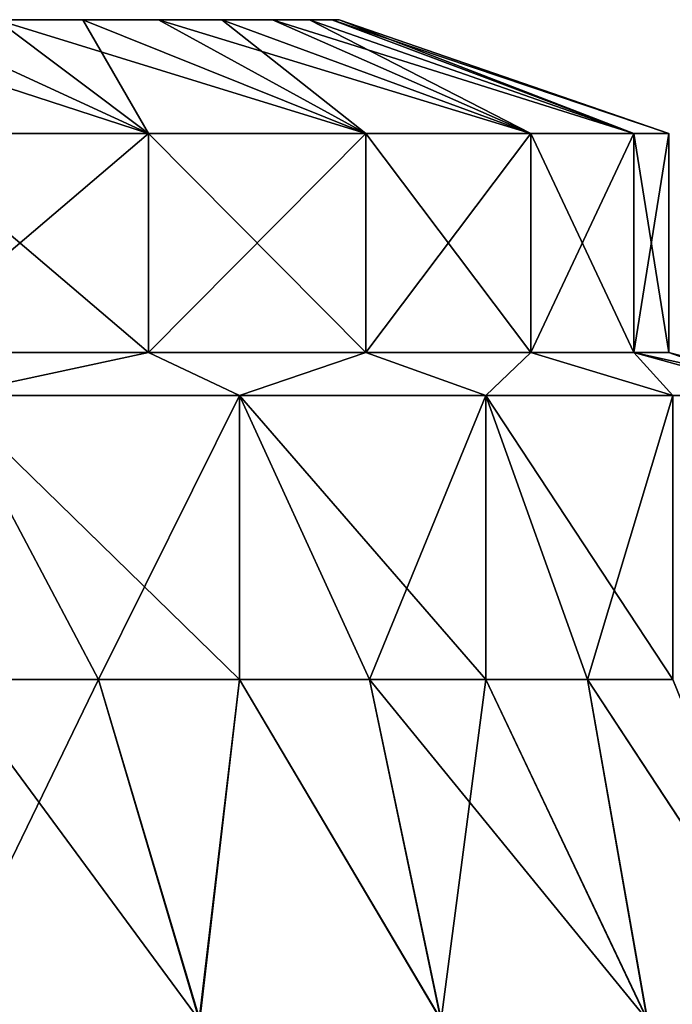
# Model space of a CAD drawing. Header units: millimetres. Extents: x -234 to 234, y -9 to 180.
# Tile 36 of 117: x -195.11 to -189.37, y 50.99 to 59.65. Entities that reach past the tile are written whole.
import ezdxf

# ---------------------------------------------------------------- set-up
doc = ezdxf.new("R2010")
doc.units = ezdxf.units.MM
doc.header["$LTSCALE"] = 106.095679
for name, color, linetype in [('65', 7, 'CONTINUOUS'), ('66', 7, 'CONTINUOUS'), ('67', 7, 'CONTINUOUS'), ('68', 7, 'CONTINUOUS'), ('69', 7, 'CONTINUOUS'), ('71', 7, 'CONTINUOUS'), ('72', 7, 'CONTINUOUS'), ('73', 7, 'CONTINUOUS'), ('74', 7, 'CONTINUOUS'), ('75', 7, 'CONTINUOUS'), ('76', 7, 'CONTINUOUS')]:
    doc.layers.add(name, color=color, linetype=linetype)

msp = doc.modelspace()

# ---------------------------------------------------------------- linework, layer by layer
at = {"layer": '65', "color": 7, "linetype": 'CONTINUOUS', "true_color": 0xa2afbf}
for points in [[(-196.2412, 58.65, -9.9112), (-193.9785, 58.65, -8.7236), (-196.2412, 56.7254, -9.9112), (-196.2412, 58.65, -9.9112)], [(-196.2412, 56.7254, -9.9112), (-193.9785, 58.65, -8.7236), (-193.9785, 56.7254, -8.7236), (-196.2412, 56.7254, -9.9112)], [(-193.9785, 58.65, -8.7236), (-192.0658, 58.65, -7.0291), (-193.9785, 56.7254, -8.7236), (-193.9785, 58.65, -8.7236)], [(-193.9785, 56.7254, -8.7236), (-192.0658, 58.65, -7.0291), (-192.0658, 56.7254, -7.0291), (-193.9785, 56.7254, -8.7236)], [(-192.0658, 58.65, -7.0291), (-190.6142, 58.65, -4.9261), (-192.0658, 56.7254, -7.0291), (-192.0658, 58.65, -7.0291)], [(-192.0658, 56.7254, -7.0291), (-190.6142, 58.65, -4.9261), (-190.6142, 56.7254, -4.9261), (-192.0658, 56.7254, -7.0291)], [(-190.6142, 58.65, -4.9261), (-189.708, 58.65, -2.5367), (-190.6142, 56.7254, -4.9261), (-190.6142, 58.65, -4.9261)], [(-190.6142, 56.7254, -4.9261), (-189.708, 58.65, -2.5367), (-189.708, 56.7254, -2.5367), (-190.6142, 56.7254, -4.9261)], [(-189.4, 58.65), (-189.4, 56.7254), (-189.708, 56.7254, -2.5367), (-189.4, 58.65)], [(-189.708, 58.65, -2.5367), (-189.4, 58.65), (-189.708, 56.7254, -2.5367), (-189.708, 58.65, -2.5367)]]:
    msp.add_3dface(points, dxfattribs=at)
at = {"layer": '66', "color": 7, "linetype": 'CONTINUOUS', "true_color": 0xa2afbf}
for points in [[(-193.9785, 58.65, -8.7236), (-196.2412, 58.65, -9.9112), (-196.1499, 59.65, -6.6683), (-193.9785, 58.65, -8.7236)], [(-195.3124, 59.65, -6.1087), (-193.9785, 58.65, -8.7236), (-196.1499, 59.65, -6.6683), (-195.3124, 59.65, -6.1087)], [(-194.5553, 59.65, -5.4447), (-193.9785, 58.65, -8.7236), (-195.3124, 59.65, -6.1087), (-194.5553, 59.65, -5.4447)], [(-192.0658, 58.65, -7.0291), (-193.9785, 58.65, -8.7236), (-194.5553, 59.65, -5.4447), (-192.0658, 58.65, -7.0291)], [(-193.8913, 59.65, -4.6876), (-192.0658, 58.65, -7.0291), (-194.5553, 59.65, -5.4447), (-193.8913, 59.65, -4.6876)], [(-193.3317, 59.65, -3.8501), (-192.0658, 58.65, -7.0291), (-193.8913, 59.65, -4.6876), (-193.3317, 59.65, -3.8501)], [(-190.6142, 58.65, -4.9261), (-192.0658, 58.65, -7.0291), (-193.3317, 59.65, -3.8501), (-190.6142, 58.65, -4.9261)], [(-192.8862, 59.65, -2.9467), (-190.6142, 58.65, -4.9261), (-193.3317, 59.65, -3.8501), (-192.8862, 59.65, -2.9467)], [(-192.5624, 59.65, -1.9928), (-190.6142, 58.65, -4.9261), (-192.8862, 59.65, -2.9467), (-192.5624, 59.65, -1.9928)], [(-189.708, 58.65, -2.5367), (-190.6142, 58.65, -4.9261), (-192.5624, 59.65, -1.9928), (-189.708, 58.65, -2.5367)], [(-192.3659, 59.65, -1.0049), (-189.708, 58.65, -2.5367), (-192.5624, 59.65, -1.9928), (-192.3659, 59.65, -1.0049)], [(-192.3, 59.65), (-189.708, 58.65, -2.5367), (-192.3659, 59.65, -1.0049), (-192.3, 59.65)], [(-189.4, 58.65), (-189.708, 58.65, -2.5367), (-192.3, 59.65), (-189.4, 58.65)]]:
    msp.add_3dface(points, dxfattribs=at)
at = {"layer": '67', "color": 7, "linetype": 'CONTINUOUS', "true_color": 0xa2afbf}
for points in [[(-193.9785, 58.65, 8.7236), (-196.2412, 58.65, 9.9112), (-193.9785, 56.7254, 8.7236), (-193.9785, 58.65, 8.7236)], [(-193.9785, 56.7254, 8.7236), (-196.2412, 58.65, 9.9112), (-196.2412, 56.7254, 9.9112), (-193.9785, 56.7254, 8.7236)], [(-192.0658, 58.65, 7.0291), (-193.9785, 58.65, 8.7236), (-192.0658, 56.7254, 7.0291), (-192.0658, 58.65, 7.0291)], [(-192.0658, 56.7254, 7.0291), (-193.9785, 58.65, 8.7236), (-193.9785, 56.7254, 8.7236), (-192.0658, 56.7254, 7.0291)], [(-190.6142, 58.65, 4.9261), (-192.0658, 58.65, 7.0291), (-190.6142, 56.7254, 4.9261), (-190.6142, 58.65, 4.9261)], [(-190.6142, 56.7254, 4.9261), (-192.0658, 58.65, 7.0291), (-192.0658, 56.7254, 7.0291), (-190.6142, 56.7254, 4.9261)], [(-189.708, 58.65, 2.5367), (-190.6142, 58.65, 4.9261), (-189.708, 56.7254, 2.5367), (-189.708, 58.65, 2.5367)], [(-189.708, 56.7254, 2.5367), (-190.6142, 58.65, 4.9261), (-190.6142, 56.7254, 4.9261), (-189.708, 56.7254, 2.5367)], [(-189.4, 56.7254), (-189.4, 58.65), (-189.708, 58.65, 2.5367), (-189.4, 56.7254)], [(-189.4, 56.7254), (-189.708, 58.65, 2.5367), (-189.708, 56.7254, 2.5367), (-189.4, 56.7254)]]:
    msp.add_3dface(points, dxfattribs=at)
at = {"layer": '68', "color": 7, "linetype": 'CONTINUOUS', "true_color": 0xa2afbf}
for points in [[(-196.2412, 58.65, 9.9112), (-193.9785, 58.65, 8.7236), (-197.0533, 59.65, 7.1138), (-196.2412, 58.65, 9.9112)], [(-197.0533, 59.65, 7.1138), (-193.9785, 58.65, 8.7236), (-196.1499, 59.65, 6.6683), (-197.0533, 59.65, 7.1138)], [(-196.1499, 59.65, 6.6683), (-193.9785, 58.65, 8.7236), (-195.3124, 59.65, 6.1087), (-196.1499, 59.65, 6.6683)], [(-193.9785, 58.65, 8.7236), (-192.0658, 58.65, 7.0291), (-195.3124, 59.65, 6.1087), (-193.9785, 58.65, 8.7236)], [(-195.3124, 59.65, 6.1087), (-192.0658, 58.65, 7.0291), (-194.5553, 59.65, 5.4447), (-195.3124, 59.65, 6.1087)], [(-194.5553, 59.65, 5.4447), (-192.0658, 58.65, 7.0291), (-193.8913, 59.65, 4.6876), (-194.5553, 59.65, 5.4447)], [(-192.0658, 58.65, 7.0291), (-190.6142, 58.65, 4.9261), (-193.8913, 59.65, 4.6876), (-192.0658, 58.65, 7.0291)], [(-193.8913, 59.65, 4.6876), (-190.6142, 58.65, 4.9261), (-193.3317, 59.65, 3.8501), (-193.8913, 59.65, 4.6876)], [(-193.3317, 59.65, 3.8501), (-190.6142, 58.65, 4.9261), (-192.8862, 59.65, 2.9467), (-193.3317, 59.65, 3.8501)], [(-190.6142, 58.65, 4.9261), (-189.708, 58.65, 2.5367), (-192.8862, 59.65, 2.9467), (-190.6142, 58.65, 4.9261)], [(-192.8862, 59.65, 2.9467), (-189.708, 58.65, 2.5367), (-192.5624, 59.65, 1.9928), (-192.8862, 59.65, 2.9467)], [(-192.5624, 59.65, 1.9928), (-189.708, 58.65, 2.5367), (-192.3659, 59.65, 1.0049), (-192.5624, 59.65, 1.9928)], [(-189.4, 58.65), (-192.3, 59.65), (-192.3659, 59.65, 1.0049), (-189.4, 58.65)], [(-189.708, 58.65, 2.5367), (-189.4, 58.65), (-192.3659, 59.65, 1.0049), (-189.708, 58.65, 2.5367)]]:
    msp.add_3dface(points, dxfattribs=at)
at = {"layer": '69', "color": 7, "linetype": 'CONTINUOUS', "true_color": 0xa2afbf}
for points in [[(-192.3, 59.65), (-192.3659, 59.65, -1.0049), (-207.7, 59.65), (-192.3, 59.65)], [(-192.3, 59.65), (-207.7, 59.65), (-207.6341, 59.65, 1.0049), (-192.3, 59.65)], [(-192.3659, 59.65, -1.0049), (-207.6341, 59.65, -1.0049), (-207.7, 59.65), (-192.3659, 59.65, -1.0049)], [(-192.3, 59.65), (-207.6341, 59.65, 1.0049), (-192.3659, 59.65, 1.0049), (-192.3, 59.65)], [(-192.3659, 59.65, -1.0049), (-192.5624, 59.65, -1.9928), (-207.6341, 59.65, -1.0049), (-192.3659, 59.65, -1.0049)], [(-192.5624, 59.65, -1.9928), (-207.4376, 59.65, -1.9928), (-207.6341, 59.65, -1.0049), (-192.5624, 59.65, -1.9928)], [(-207.6341, 59.65, 1.0049), (-207.4376, 59.65, 1.9928), (-192.3659, 59.65, 1.0049), (-207.6341, 59.65, 1.0049)], [(-192.5624, 59.65, -1.9928), (-192.8862, 59.65, -2.9467), (-207.4376, 59.65, -1.9928), (-192.5624, 59.65, -1.9928)], [(-192.8862, 59.65, -2.9467), (-207.1138, 59.65, -2.9467), (-207.4376, 59.65, -1.9928), (-192.8862, 59.65, -2.9467)], [(-207.4376, 59.65, 1.9928), (-207.1138, 59.65, 2.9467), (-192.5624, 59.65, 1.9928), (-207.4376, 59.65, 1.9928)], [(-207.4376, 59.65, 1.9928), (-192.5624, 59.65, 1.9928), (-192.3659, 59.65, 1.0049), (-207.4376, 59.65, 1.9928)], [(-192.8862, 59.65, -2.9467), (-193.3317, 59.65, -3.8501), (-207.1138, 59.65, -2.9467), (-192.8862, 59.65, -2.9467)], [(-193.3317, 59.65, -3.8501), (-206.6683, 59.65, -3.8501), (-207.1138, 59.65, -2.9467), (-193.3317, 59.65, -3.8501)], [(-207.1138, 59.65, 2.9467), (-206.6683, 59.65, 3.8501), (-192.8862, 59.65, 2.9467), (-207.1138, 59.65, 2.9467)], [(-207.1138, 59.65, 2.9467), (-192.8862, 59.65, 2.9467), (-192.5624, 59.65, 1.9928), (-207.1138, 59.65, 2.9467)], [(-193.3317, 59.65, -3.8501), (-193.8913, 59.65, -4.6876), (-206.6683, 59.65, -3.8501), (-193.3317, 59.65, -3.8501)], [(-193.8913, 59.65, -4.6876), (-206.1087, 59.65, -4.6876), (-206.6683, 59.65, -3.8501), (-193.8913, 59.65, -4.6876)], [(-206.6683, 59.65, 3.8501), (-206.1087, 59.65, 4.6876), (-193.3317, 59.65, 3.8501), (-206.6683, 59.65, 3.8501)], [(-206.6683, 59.65, 3.8501), (-193.3317, 59.65, 3.8501), (-192.8862, 59.65, 2.9467), (-206.6683, 59.65, 3.8501)], [(-193.8913, 59.65, -4.6876), (-194.5553, 59.65, -5.4447), (-206.1087, 59.65, -4.6876), (-193.8913, 59.65, -4.6876)], [(-194.5553, 59.65, -5.4447), (-205.4447, 59.65, -5.4447), (-206.1087, 59.65, -4.6876), (-194.5553, 59.65, -5.4447)], [(-206.1087, 59.65, 4.6876), (-205.4447, 59.65, 5.4447), (-193.8913, 59.65, 4.6876), (-206.1087, 59.65, 4.6876)], [(-206.1087, 59.65, 4.6876), (-193.8913, 59.65, 4.6876), (-193.3317, 59.65, 3.8501), (-206.1087, 59.65, 4.6876)], [(-194.5553, 59.65, -5.4447), (-195.3124, 59.65, -6.1087), (-205.4447, 59.65, -5.4447), (-194.5553, 59.65, -5.4447)], [(-205.4447, 59.65, 5.4447), (-204.6876, 59.65, 6.1087), (-194.5553, 59.65, 5.4447), (-205.4447, 59.65, 5.4447)], [(-205.4447, 59.65, 5.4447), (-194.5553, 59.65, 5.4447), (-193.8913, 59.65, 4.6876), (-205.4447, 59.65, 5.4447)], [(-204.6876, 59.65, 6.1087), (-195.3124, 59.65, 6.1087), (-194.5553, 59.65, 5.4447), (-204.6876, 59.65, 6.1087)]]:
    msp.add_3dface(points, dxfattribs=at)
at = {"layer": '71', "color": 7, "linetype": 'CONTINUOUS', "true_color": 0xa2afbf}
for points in [[(-193.5317, 50.8571, 11.8664), (-195.7407, 53.85, 11.2309), (-195.8642, 50.8919, 12.8531), (-193.5317, 50.8571, 11.8664)], [(-194.418, 53.85, 10.6356), (-195.7407, 53.85, 11.2309), (-193.5317, 50.8571, 11.8664), (-194.418, 53.85, 10.6356)], [(-193.1767, 53.85, 9.8852), (-194.418, 53.85, 10.6356), (-193.5317, 50.8571, 11.8664), (-193.1767, 53.85, 9.8852)], [(-191.407, 50.8571, 10.4312), (-193.1767, 53.85, 9.8852), (-193.5317, 50.8571, 11.8664), (-191.407, 50.8571, 10.4312)], [(-192.0349, 53.85, 8.9907), (-193.1767, 53.85, 9.8852), (-191.407, 50.8571, 10.4312), (-192.0349, 53.85, 8.9907)], [(-191.0093, 53.85, 7.9651), (-192.0349, 53.85, 8.9907), (-189.5915, 50.8571, 8.6206), (-191.0093, 53.85, 7.9651)], [(-189.5915, 50.8571, 8.6206), (-192.0349, 53.85, 8.9907), (-191.407, 50.8571, 10.4312), (-189.5915, 50.8571, 8.6206)], [(-190.1148, 53.85, 6.8233), (-191.0093, 53.85, 7.9651), (-189.5915, 50.8571, 8.6206), (-190.1148, 53.85, 6.8233)], [(-189.3644, 53.85, 5.582), (-190.1148, 53.85, 6.8233), (-188.1507, 50.8571, 6.4996), (-189.3644, 53.85, 5.582)], [(-188.1507, 50.8571, 6.4996), (-190.1148, 53.85, 6.8233), (-189.5915, 50.8571, 8.6206), (-188.1507, 50.8571, 6.4996)]]:
    msp.add_3dface(points, dxfattribs=at)
at = {"layer": '72', "color": 7, "linetype": 'CONTINUOUS', "true_color": 0xa2afbf}
for points in [[(-195.7407, 53.85, 11.2309), (-194.418, 53.85, 10.6356), (-195.7404, 56.3472, 11.2308), (-195.7407, 53.85, 11.2309)], [(-194.418, 53.85, 10.6356), (-193.1767, 53.85, 9.8852), (-195.7404, 56.3472, 11.2308), (-194.418, 53.85, 10.6356)], [(-195.7404, 56.3472, 11.2308), (-193.1767, 53.85, 9.8852), (-193.1763, 56.3472, 9.885), (-195.7404, 56.3472, 11.2308)], [(-193.1767, 53.85, 9.8852), (-192.0349, 53.85, 8.9907), (-193.1763, 56.3472, 9.885), (-193.1767, 53.85, 9.8852)], [(-192.0349, 53.85, 8.9907), (-191.0093, 53.85, 7.9651), (-193.1763, 56.3472, 9.885), (-192.0349, 53.85, 8.9907)], [(-193.1763, 56.3472, 9.885), (-191.0093, 53.85, 7.9651), (-191.0089, 56.3472, 7.9647), (-193.1763, 56.3472, 9.885)], [(-191.0093, 53.85, 7.9651), (-190.1148, 53.85, 6.8233), (-191.0089, 56.3472, 7.9647), (-191.0093, 53.85, 7.9651)], [(-190.1148, 53.85, 6.8233), (-189.3644, 53.85, 5.582), (-191.0089, 56.3472, 7.9647), (-190.1148, 53.85, 6.8233)], [(-191.0089, 56.3472, 7.9647), (-189.3644, 53.85, 5.582), (-189.3642, 56.3472, 5.5815), (-191.0089, 56.3472, 7.9647)]]:
    msp.add_3dface(points, dxfattribs=at)
at = {"layer": '73', "color": 7, "linetype": 'CONTINUOUS', "true_color": 0xa2afbf}
for points in [[(-193.9785, 56.7254, 8.7236), (-196.2412, 56.7254, 9.9112), (-195.7404, 56.3472, 11.2308), (-193.9785, 56.7254, 8.7236)], [(-193.9785, 56.7254, 8.7236), (-195.7404, 56.3472, 11.2308), (-193.1763, 56.3472, 9.885), (-193.9785, 56.7254, 8.7236)], [(-192.0658, 56.7254, 7.0291), (-193.9785, 56.7254, 8.7236), (-193.1763, 56.3472, 9.885), (-192.0658, 56.7254, 7.0291)], [(-192.0658, 56.7254, 7.0291), (-193.1763, 56.3472, 9.885), (-191.0089, 56.3472, 7.9647), (-192.0658, 56.7254, 7.0291)], [(-190.6142, 56.7254, 4.9261), (-192.0658, 56.7254, 7.0291), (-191.0089, 56.3472, 7.9647), (-190.6142, 56.7254, 4.9261)], [(-190.6142, 56.7254, 4.9261), (-191.0089, 56.3472, 7.9647), (-189.3642, 56.3472, 5.5815), (-190.6142, 56.7254, 4.9261)], [(-189.708, 56.7254, 2.5367), (-190.6142, 56.7254, 4.9261), (-189.3642, 56.3472, 5.5815), (-189.708, 56.7254, 2.5367)], [(-189.4, 56.7254), (-189.708, 56.7254, 2.5367), (-187.9885, 56.3472), (-189.4, 56.7254)], [(-189.708, 56.7254, 2.5367), (-189.3642, 56.3472, 5.5815), (-188.3375, 56.3472, 2.8742), (-189.708, 56.7254, 2.5367)], [(-189.708, 56.7254, 2.5367), (-188.3375, 56.3472, 2.8742), (-187.9885, 56.3472), (-189.708, 56.7254, 2.5367)]]:
    msp.add_3dface(points, dxfattribs=at)
at = {"layer": '74', "color": 7, "linetype": 'CONTINUOUS', "true_color": 0xa2afbf}
for points in [[(-193.5259, 50.8571, -11.8633), (-195.8567, 50.8856, -12.8531), (-194.418, 53.85, -10.6356), (-193.5259, 50.8571, -11.8633)], [(-194.418, 53.85, -10.6356), (-195.8567, 50.8856, -12.8531), (-195.7407, 53.85, -11.2309), (-194.418, 53.85, -10.6356)], [(-193.1767, 53.85, -9.8852), (-193.5259, 50.8571, -11.8633), (-194.418, 53.85, -10.6356), (-193.1767, 53.85, -9.8852)], [(-191.4025, 50.8571, -10.4276), (-193.5259, 50.8571, -11.8633), (-193.1767, 53.85, -9.8852), (-191.4025, 50.8571, -10.4276)], [(-192.0349, 53.85, -8.9907), (-191.4025, 50.8571, -10.4276), (-193.1767, 53.85, -9.8852), (-192.0349, 53.85, -8.9907)], [(-191.0093, 53.85, -7.9651), (-191.4025, 50.8571, -10.4276), (-192.0349, 53.85, -8.9907), (-191.0093, 53.85, -7.9651)], [(-189.5884, 50.8571, -8.6168), (-191.4025, 50.8571, -10.4276), (-191.0093, 53.85, -7.9651), (-189.5884, 50.8571, -8.6168)], [(-190.1148, 53.85, -6.8233), (-189.5884, 50.8571, -8.6168), (-191.0093, 53.85, -7.9651), (-190.1148, 53.85, -6.8233)], [(-188.1488, 50.8571, -6.4961), (-189.5884, 50.8571, -8.6168), (-190.1148, 53.85, -6.8233), (-188.1488, 50.8571, -6.4961)], [(-189.3644, 53.85, -5.582), (-188.1488, 50.8571, -6.4961), (-190.1148, 53.85, -6.8233), (-189.3644, 53.85, -5.582)]]:
    msp.add_3dface(points, dxfattribs=at)
at = {"layer": '75', "color": 7, "linetype": 'CONTINUOUS', "true_color": 0xa2afbf}
for points in [[(-194.418, 53.85, -10.6356), (-195.7407, 53.85, -11.2309), (-195.7404, 56.3472, -11.2308), (-194.418, 53.85, -10.6356)], [(-193.1765, 56.3472, -9.8851), (-194.418, 53.85, -10.6356), (-195.7404, 56.3472, -11.2308), (-193.1765, 56.3472, -9.8851)], [(-193.1767, 53.85, -9.8852), (-194.418, 53.85, -10.6356), (-193.1765, 56.3472, -9.8851), (-193.1767, 53.85, -9.8852)], [(-192.0349, 53.85, -8.9907), (-193.1767, 53.85, -9.8852), (-193.1765, 56.3472, -9.8851), (-192.0349, 53.85, -8.9907)], [(-191.0092, 56.3472, -7.9649), (-192.0349, 53.85, -8.9907), (-193.1765, 56.3472, -9.8851), (-191.0092, 56.3472, -7.9649)], [(-191.0093, 53.85, -7.9651), (-192.0349, 53.85, -8.9907), (-191.0092, 56.3472, -7.9649), (-191.0093, 53.85, -7.9651)], [(-190.1148, 53.85, -6.8233), (-191.0093, 53.85, -7.9651), (-191.0092, 56.3472, -7.9649), (-190.1148, 53.85, -6.8233)], [(-189.3643, 56.3472, -5.5819), (-190.1148, 53.85, -6.8233), (-191.0092, 56.3472, -7.9649), (-189.3643, 56.3472, -5.5819)], [(-189.3644, 53.85, -5.582), (-190.1148, 53.85, -6.8233), (-189.3643, 56.3472, -5.5819), (-189.3644, 53.85, -5.582)]]:
    msp.add_3dface(points, dxfattribs=at)
at = {"layer": '76', "color": 7, "linetype": 'CONTINUOUS', "true_color": 0xa2afbf}
for points in [[(-196.2412, 56.7254, -9.9112), (-193.9785, 56.7254, -8.7236), (-195.7404, 56.3472, -11.2308), (-196.2412, 56.7254, -9.9112)], [(-193.9785, 56.7254, -8.7236), (-193.1765, 56.3472, -9.8851), (-195.7404, 56.3472, -11.2308), (-193.9785, 56.7254, -8.7236)], [(-193.9785, 56.7254, -8.7236), (-192.0658, 56.7254, -7.0291), (-193.1765, 56.3472, -9.8851), (-193.9785, 56.7254, -8.7236)], [(-192.0658, 56.7254, -7.0291), (-191.0092, 56.3472, -7.9649), (-193.1765, 56.3472, -9.8851), (-192.0658, 56.7254, -7.0291)], [(-192.0658, 56.7254, -7.0291), (-190.6142, 56.7254, -4.9261), (-191.0092, 56.3472, -7.9649), (-192.0658, 56.7254, -7.0291)], [(-190.6142, 56.7254, -4.9261), (-189.3643, 56.3472, -5.5819), (-191.0092, 56.3472, -7.9649), (-190.6142, 56.7254, -4.9261)], [(-190.6142, 56.7254, -4.9261), (-189.708, 56.7254, -2.5367), (-189.3643, 56.3472, -5.5819), (-190.6142, 56.7254, -4.9261)], [(-189.708, 56.7254, -2.5367), (-189.4, 56.7254), (-188.3376, 56.3472, -2.8745), (-189.708, 56.7254, -2.5367)], [(-189.708, 56.7254, -2.5367), (-188.3376, 56.3472, -2.8745), (-189.3643, 56.3472, -5.5819), (-189.708, 56.7254, -2.5367)], [(-189.4, 56.7254), (-187.9885, 56.3472), (-188.3376, 56.3472, -2.8745), (-189.4, 56.7254)]]:
    msp.add_3dface(points, dxfattribs=at)

doc.saveas('drawing.dxf')
